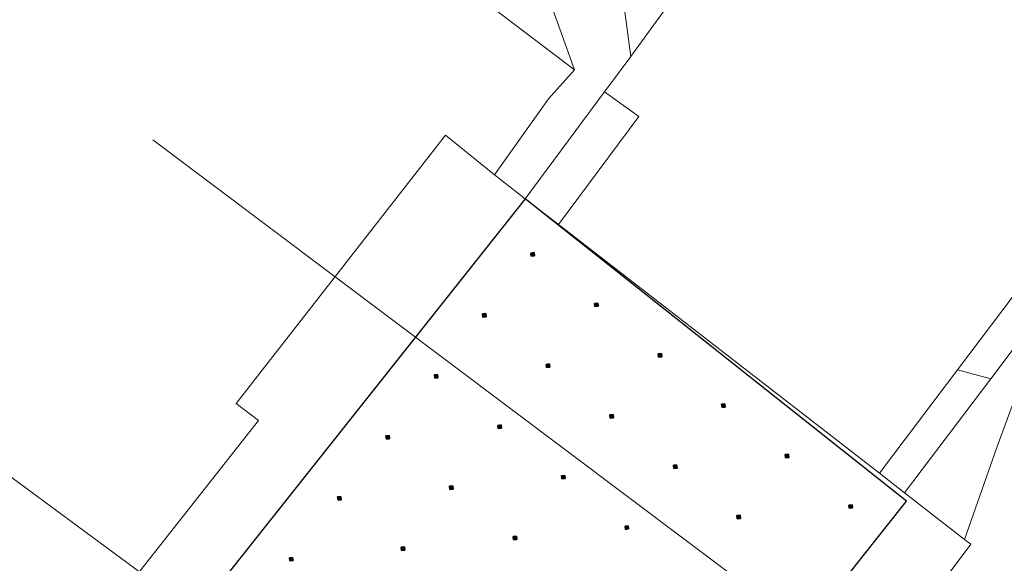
# Model space of a CAD drawing. Header units: metres. Extents: x 243820 to 248629, y 478632 to 483190.
# Tile 13 of 38: x 245476 to 245486, y 481909 to 481915. Entities that reach past the tile are written whole.
import ezdxf

# ---------------------------------------------------------------- set-up
doc = ezdxf.new("R2010")
doc.units = ezdxf.units.M
doc.linetypes.add('AM-AS', pattern=[16, 10, -2, 2, -2])
for name, color, linetype, lineweight in [('B-XX-AM-AS_SPOOR-G', 10, 'AM-AS', 18), ('B-XX-GR-GRAS-GV', 60, 'Continuous', 13), ('B-XX-GR-GROENVOORZIENING-GV', 80, 'Continuous', 18), ('B-XX-VH-ONVERHARD-GV', 252, 'Continuous', 18), ('B-XX-VH-VERHARDING_GESLOTEN-GV', 252, 'Continuous', 18), ('B-XX-VH-VERHARDING_HALFVERHARDING-GV', 252, 'Continuous', 18), ('B-XX-VH-VERHARDING_OPEN-GV', 252, 'Continuous', 18)]:
    doc.layers.add(name, color=color, linetype=linetype, lineweight=lineweight)
doc.layers.add('DLX_TERR_CALC', color=3, linetype='Continuous', true_color=0x00ff00)

msp = doc.modelspace()

# ---------------------------------------------------------------- linework, layer by layer
at = {"layer": 'B-XX-AM-AS_SPOOR-G'}
for points in [[(244395.501, 482722.358), (244994.947, 482274.298), (245043.593, 482237.797), (245083.482, 482208.03), (245128.139, 482174.569), (245178.46, 482137.164), (245221.195, 482104.868), (245269.725, 482068.594), (245288.626, 482054.335), (245315.731, 482034.326), (245328.909, 482024.332), (245381.781, 481984.821), (245395.893, 481974.181), (245422.493, 481954.428), (245437.128, 481943.366), (245451.515, 481932.666), (245488.746, 481904.707), (245506.856, 481891.27), (245519.283, 481881.883), (245535.003, 481870.161), (245544.536, 481863.147), (245582.147, 481834.963), (245593.6, 481826.248), (245593.664, 481826.201)], [(245472.455, 481912.101), (245495.625, 481895.006), (245509.626, 481884.372), (245540.942, 481861.011), (245549.418, 481854.551), (245559.607, 481847.081), (245591.479, 481823.292)]]:
    msp.add_lwpolyline(points, dxfattribs=at)
at = {"layer": 'B-XX-GR-GRAS-GV'}
msp.add_lwpolyline([(245472.331, 481921.689), (245478.883, 481916.785), (245479.278, 481916.02), (245481.666, 481914.208), (245480.239, 481918.189), (245479.386, 481918.319), (245477.538, 481919.201), (245464.235, 481929.522)], dxfattribs=at)
at = {"layer": 'B-XX-GR-GROENVOORZIENING-GV'}
msp.add_lwpolyline([(245511.633, 481944.086), (245506.885, 481938.18), (245497.649, 481926.106), (245494.444, 481921.799), (245494.243, 481921.558), (245486.738, 481911.62), (245486.168, 481910.865), (245485.235, 481909.632), (245485.886, 481909.128), (245486.238, 481910.133), (245486.463, 481910.737), (245487.072, 481911.857), (245487.283, 481912.244), (245487.465, 481912.135), (245488.341, 481911.612), (245490.35, 481914.081), (245490.488, 481914.25), (245492.2, 481917.32), (245496, 481922.8), (245500.62, 481928.54), (245505.1, 481934.42), (245509.52, 481940.2)], dxfattribs=at)
at = {"layer": 'B-XX-VH-ONVERHARD-GV'}
msp.add_lwpolyline([(245481.132, 481912.812), (245481.99, 481913.968), (245482.276, 481914.352), (245482.205, 481914.887), (245481.853, 481917.556), (245481.427, 481920.774), (245480.851, 481920.811), (245479.192, 481921.516), (245480.239, 481918.189), (245481.666, 481914.208), (245481.384, 481913.894), (245480.799, 481913.07)], close=True, dxfattribs=at)
at = {"layer": 'B-XX-VH-VERHARDING_GESLOTEN-GV'}
msp.add_lwpolyline([(245504.011, 481943.145), (245497.579, 481935.165), (245489.199, 481923.885), (245482.276, 481914.352), (245481.99, 481913.968), (245482.362, 481913.703), (245481.493, 481912.532), (245484.964, 481909.843), (245485.81, 481910.963), (245493.98, 481921.78), (245494.18, 481922.02), (245497.38, 481926.32), (245506.62, 481938.4), (245511.38, 481944.32)], dxfattribs=at)
msp.add_lwpolyline([(245475.83, 481907.343), (245476.428, 481906.879), (245481.544, 481903.181), (245485.952, 481909.077), (245485.886, 481909.128), (245485.235, 481909.632), (245484.964, 481909.843), (245481.493, 481912.532), (245481.132, 481912.812), (245480.799, 481913.07), (245480.269, 481913.501), (245478.007, 481910.596), (245478.248, 481910.413)], close=True, dxfattribs=at)
at = {"layer": 'B-XX-VH-VERHARDING_HALFVERHARDING-GV'}
for points in [[(245475.499, 481905.68), (245476.428, 481906.879), (245475.83, 481907.343), (245478.248, 481910.413), (245478.007, 481910.596), (245480.269, 481913.501), (245480.799, 481913.07), (245481.384, 481913.894), (245481.666, 481914.208), (245479.278, 481916.02), (245478.883, 481916.785), (245472.331, 481921.689)], [(245509.713, 481893.18), (245494.743, 481904.994), (245489.465, 481909.889), (245486.463, 481910.737), (245486.238, 481910.133), (245485.886, 481909.128), (245485.952, 481909.077), (245481.544, 481903.181), (245480.166, 481902.226), (245481.796, 481899.751), (245482.385, 481899.316), (245483.647, 481898.901), (245527.523, 481866.29)]]:
    msp.add_lwpolyline(points, dxfattribs=at)
at = {"layer": 'B-XX-VH-VERHARDING_OPEN-GV'}
for points in [[(245548.187, 481981.652), (245536.965, 481974.498), (245528.099, 481968.079), (245520.316, 481961.159), (245513.642, 481954.545), (245508.386, 481948.827), (245503.7, 481943.514), (245497.536, 481935.529), (245489.154, 481924.246), (245482.205, 481914.887), (245482.276, 481914.352), (245489.199, 481923.885), (245497.579, 481935.165), (245504.011, 481943.145), (245508.74, 481948.54), (245513.98, 481954.24), (245520.64, 481960.84), (245528.4, 481967.74), (245537.24, 481974.14), (245548.44, 481981.28)], [(245511.38, 481944.32), (245506.62, 481938.4), (245497.38, 481926.32), (245494.18, 481922.02), (245493.98, 481921.78), (245485.81, 481910.963), (245486.168, 481910.865), (245486.738, 481911.62), (245494.243, 481921.558), (245494.444, 481921.799), (245497.649, 481926.106), (245506.885, 481938.18), (245511.633, 481944.086)]]:
    msp.add_lwpolyline(points, dxfattribs=at)
for points in [[(245481.99, 481913.968), (245481.132, 481912.812), (245481.493, 481912.532), (245482.362, 481913.703)], [(245486.168, 481910.865), (245485.81, 481910.963), (245484.964, 481909.843), (245485.235, 481909.632)]]:
    msp.add_lwpolyline(points, close=True, dxfattribs=at)
at = {"layer": 'DLX_TERR_CALC'}
for points in [[(245481.132, 481912.812, 0), (245476.428, 481906.879, 0)], [(245485.258, 481909.54, 0), (245481.132, 481912.812, 0)], [(245480.554, 481903.607, 0), (245485.258, 481909.54, 0)]]:
    msp.add_polyline3d(points, dxfattribs=at)

# ---------------------------------------------------------------- meshes
mesh = msp.add_polyface(dxfattribs=at)
corners = [(245481.234, 481912.194), (245481.23, 481912.229), (245481.215, 481912.21), (245481.23, 481912.229), (245481.195, 481912.225), (245481.215, 481912.21), (245481.195, 481912.225), (245481.199, 481912.19), (245481.215, 481912.21), (245481.199, 481912.19), (245481.234, 481912.194), (245481.215, 481912.21), (245481.23, 481912.229), (245481.234, 481912.194), (245481.215, 481912.21), (245481.195, 481912.225), (245481.23, 481912.229), (245481.215, 481912.21), (245481.199, 481912.19), (245481.195, 481912.225), (245481.215, 481912.21), (245481.234, 481912.194), (245481.199, 481912.19), (245481.215, 481912.21)]
mesh.append_faces([[corners[k] for k in face] for face in [(0, 1, 2), (3, 4, 5), (6, 7, 8), (9, 10, 11), (12, 13, 14), (15, 16, 17), (18, 19, 20), (21, 22, 23)]])
mesh = msp.add_polyface(dxfattribs=at)
corners = [(245481.922, 481911.649), (245481.918, 481911.684), (245481.902, 481911.664), (245481.918, 481911.684), (245481.883, 481911.68), (245481.902, 481911.664), (245481.883, 481911.68), (245481.887, 481911.645), (245481.902, 481911.664), (245481.887, 481911.645), (245481.922, 481911.649), (245481.902, 481911.664), (245481.918, 481911.684), (245481.922, 481911.649), (245481.902, 481911.664), (245481.883, 481911.68), (245481.918, 481911.684), (245481.902, 481911.664), (245481.887, 481911.645), (245481.883, 481911.68), (245481.902, 481911.664), (245481.922, 481911.649), (245481.887, 481911.645), (245481.902, 481911.664)]
mesh.append_faces([[corners[k] for k in face] for face in [(0, 1, 2), (3, 4, 5), (6, 7, 8), (9, 10, 11), (12, 13, 14), (15, 16, 17), (18, 19, 20), (21, 22, 23)]])
mesh = msp.add_polyface(dxfattribs=at)
corners = [(245480.711, 481911.535), (245480.707, 481911.57), (245480.692, 481911.55), (245480.707, 481911.57), (245480.672, 481911.566), (245480.692, 481911.55), (245480.672, 481911.566), (245480.676, 481911.531), (245480.692, 481911.55), (245480.676, 481911.531), (245480.711, 481911.535), (245480.692, 481911.55), (245480.707, 481911.57), (245480.711, 481911.535), (245480.692, 481911.55), (245480.672, 481911.566), (245480.707, 481911.57), (245480.692, 481911.55), (245480.676, 481911.531), (245480.672, 481911.566), (245480.692, 481911.55), (245480.711, 481911.535), (245480.676, 481911.531), (245480.692, 481911.55)]
mesh.append_faces([[corners[k] for k in face] for face in [(0, 1, 2), (3, 4, 5), (6, 7, 8), (9, 10, 11), (12, 13, 14), (15, 16, 17), (18, 19, 20), (21, 22, 23)]])
mesh = msp.add_polyface(dxfattribs=at)
corners = [(245482.61, 481911.103), (245482.606, 481911.139), (245482.59, 481911.119), (245482.606, 481911.139), (245482.571, 481911.135), (245482.59, 481911.119), (245482.571, 481911.135), (245482.575, 481911.1), (245482.59, 481911.119), (245482.575, 481911.1), (245482.61, 481911.103), (245482.59, 481911.119), (245482.606, 481911.139), (245482.61, 481911.103), (245482.59, 481911.119), (245482.571, 481911.135), (245482.606, 481911.139), (245482.59, 481911.119), (245482.575, 481911.1), (245482.571, 481911.135), (245482.59, 481911.119), (245482.61, 481911.103), (245482.575, 481911.1), (245482.59, 481911.119)]
mesh.append_faces([[corners[k] for k in face] for face in [(0, 1, 2), (3, 4, 5), (6, 7, 8), (9, 10, 11), (12, 13, 14), (15, 16, 17), (18, 19, 20), (21, 22, 23)]])
mesh = msp.add_polyface(dxfattribs=at)
corners = [(245481.399, 481910.99), (245481.395, 481911.025), (245481.38, 481911.005), (245481.395, 481911.025), (245481.36, 481911.021), (245481.38, 481911.005), (245481.36, 481911.021), (245481.364, 481910.986), (245481.38, 481911.005), (245481.364, 481910.986), (245481.399, 481910.99), (245481.38, 481911.005), (245481.395, 481911.025), (245481.399, 481910.99), (245481.38, 481911.005), (245481.36, 481911.021), (245481.395, 481911.025), (245481.38, 481911.005), (245481.364, 481910.986), (245481.36, 481911.021), (245481.38, 481911.005), (245481.399, 481910.99), (245481.364, 481910.986), (245481.38, 481911.005)]
mesh.append_faces([[corners[k] for k in face] for face in [(0, 1, 2), (3, 4, 5), (6, 7, 8), (9, 10, 11), (12, 13, 14), (15, 16, 17), (18, 19, 20), (21, 22, 23)]])
mesh = msp.add_polyface(dxfattribs=at)
corners = [(245480.189, 481910.876), (245480.185, 481910.911), (245480.169, 481910.891), (245480.185, 481910.911), (245480.15, 481910.907), (245480.169, 481910.891), (245480.15, 481910.907), (245480.154, 481910.872), (245480.169, 481910.891), (245480.154, 481910.872), (245480.189, 481910.876), (245480.169, 481910.891), (245480.185, 481910.911), (245480.189, 481910.876), (245480.169, 481910.891), (245480.15, 481910.907), (245480.185, 481910.911), (245480.169, 481910.891), (245480.154, 481910.872), (245480.15, 481910.907), (245480.169, 481910.891), (245480.189, 481910.876), (245480.154, 481910.872), (245480.169, 481910.891)]
mesh.append_faces([[corners[k] for k in face] for face in [(0, 1, 2), (3, 4, 5), (6, 7, 8), (9, 10, 11), (12, 13, 14), (15, 16, 17), (18, 19, 20), (21, 22, 23)]])
mesh = msp.add_polyface(dxfattribs=at)
corners = [(245483.297, 481910.558), (245483.293, 481910.593), (245483.278, 481910.574), (245483.293, 481910.593), (245483.258, 481910.59), (245483.278, 481910.574), (245483.258, 481910.59), (245483.262, 481910.554), (245483.278, 481910.574), (245483.262, 481910.554), (245483.297, 481910.558), (245483.278, 481910.574), (245483.293, 481910.593), (245483.297, 481910.558), (245483.278, 481910.574), (245483.258, 481910.59), (245483.293, 481910.593), (245483.278, 481910.574), (245483.262, 481910.554), (245483.258, 481910.59), (245483.278, 481910.574), (245483.297, 481910.558), (245483.262, 481910.554), (245483.278, 481910.574)]
mesh.append_faces([[corners[k] for k in face] for face in [(0, 1, 2), (3, 4, 5), (6, 7, 8), (9, 10, 11), (12, 13, 14), (15, 16, 17), (18, 19, 20), (21, 22, 23)]])
mesh = msp.add_polyface(dxfattribs=at)
corners = [(245482.087, 481910.444), (245482.083, 481910.479), (245482.067, 481910.46), (245482.083, 481910.479), (245482.048, 481910.476), (245482.067, 481910.46), (245482.048, 481910.476), (245482.052, 481910.44), (245482.067, 481910.46), (245482.052, 481910.44), (245482.087, 481910.444), (245482.067, 481910.46), (245482.083, 481910.479), (245482.087, 481910.444), (245482.067, 481910.46), (245482.048, 481910.476), (245482.083, 481910.479), (245482.067, 481910.46), (245482.052, 481910.44), (245482.048, 481910.476), (245482.067, 481910.46), (245482.087, 481910.444), (245482.052, 481910.44), (245482.067, 481910.46)]
mesh.append_faces([[corners[k] for k in face] for face in [(0, 1, 2), (3, 4, 5), (6, 7, 8), (9, 10, 11), (12, 13, 14), (15, 16, 17), (18, 19, 20), (21, 22, 23)]])
mesh = msp.add_polyface(dxfattribs=at)
corners = [(245480.876, 481910.33), (245480.872, 481910.365), (245480.857, 481910.346), (245480.872, 481910.365), (245480.837, 481910.361), (245480.857, 481910.346), (245480.837, 481910.361), (245480.841, 481910.326), (245480.857, 481910.346), (245480.841, 481910.326), (245480.876, 481910.33), (245480.857, 481910.346), (245480.872, 481910.365), (245480.876, 481910.33), (245480.857, 481910.346), (245480.837, 481910.361), (245480.872, 481910.365), (245480.857, 481910.346), (245480.841, 481910.326), (245480.837, 481910.361), (245480.857, 481910.346), (245480.876, 481910.33), (245480.841, 481910.326), (245480.857, 481910.346)]
mesh.append_faces([[corners[k] for k in face] for face in [(0, 1, 2), (3, 4, 5), (6, 7, 8), (9, 10, 11), (12, 13, 14), (15, 16, 17), (18, 19, 20), (21, 22, 23)]])
mesh = msp.add_polyface(dxfattribs=at)
corners = [(245479.666, 481910.216), (245479.662, 481910.252), (245479.647, 481910.232), (245479.662, 481910.252), (245479.627, 481910.248), (245479.647, 481910.232), (245479.627, 481910.248), (245479.631, 481910.213), (245479.647, 481910.232), (245479.631, 481910.213), (245479.666, 481910.216), (245479.647, 481910.232), (245479.662, 481910.252), (245479.666, 481910.216), (245479.647, 481910.232), (245479.627, 481910.248), (245479.662, 481910.252), (245479.647, 481910.232), (245479.631, 481910.213), (245479.627, 481910.248), (245479.647, 481910.232), (245479.666, 481910.216), (245479.631, 481910.213), (245479.647, 481910.232)]
mesh.append_faces([[corners[k] for k in face] for face in [(0, 1, 2), (3, 4, 5), (6, 7, 8), (9, 10, 11), (12, 13, 14), (15, 16, 17), (18, 19, 20), (21, 22, 23)]])
mesh = msp.add_polyface(dxfattribs=at)
corners = [(245483.985, 481910.013), (245483.981, 481910.048), (245483.965, 481910.029), (245483.981, 481910.048), (245483.946, 481910.044), (245483.965, 481910.029), (245483.946, 481910.044), (245483.95, 481910.009), (245483.965, 481910.029), (245483.95, 481910.009), (245483.985, 481910.013), (245483.965, 481910.029), (245483.981, 481910.048), (245483.985, 481910.013), (245483.965, 481910.029), (245483.946, 481910.044), (245483.981, 481910.048), (245483.965, 481910.029), (245483.95, 481910.009), (245483.946, 481910.044), (245483.965, 481910.029), (245483.985, 481910.013), (245483.95, 481910.009), (245483.965, 481910.029)]
mesh.append_faces([[corners[k] for k in face] for face in [(0, 1, 2), (3, 4, 5), (6, 7, 8), (9, 10, 11), (12, 13, 14), (15, 16, 17), (18, 19, 20), (21, 22, 23)]])
mesh = msp.add_polyface(dxfattribs=at)
corners = [(245482.775, 481909.899), (245482.771, 481909.934), (245482.755, 481909.915), (245482.771, 481909.934), (245482.736, 481909.93), (245482.755, 481909.915), (245482.736, 481909.93), (245482.74, 481909.895), (245482.755, 481909.915), (245482.74, 481909.895), (245482.775, 481909.899), (245482.755, 481909.915), (245482.771, 481909.934), (245482.775, 481909.899), (245482.755, 481909.915), (245482.736, 481909.93), (245482.771, 481909.934), (245482.755, 481909.915), (245482.74, 481909.895), (245482.736, 481909.93), (245482.755, 481909.915), (245482.775, 481909.899), (245482.74, 481909.895), (245482.755, 481909.915)]
mesh.append_faces([[corners[k] for k in face] for face in [(0, 1, 2), (3, 4, 5), (6, 7, 8), (9, 10, 11), (12, 13, 14), (15, 16, 17), (18, 19, 20), (21, 22, 23)]])
mesh = msp.add_polyface(dxfattribs=at)
corners = [(245481.564, 481909.785), (245481.56, 481909.82), (245481.545, 481909.801), (245481.56, 481909.82), (245481.525, 481909.816), (245481.545, 481909.801), (245481.525, 481909.816), (245481.529, 481909.781), (245481.545, 481909.801), (245481.529, 481909.781), (245481.564, 481909.785), (245481.545, 481909.801), (245481.56, 481909.82), (245481.564, 481909.785), (245481.545, 481909.801), (245481.525, 481909.816), (245481.56, 481909.82), (245481.545, 481909.801), (245481.529, 481909.781), (245481.525, 481909.816), (245481.545, 481909.801), (245481.564, 481909.785), (245481.529, 481909.781), (245481.545, 481909.801)]
mesh.append_faces([[corners[k] for k in face] for face in [(0, 1, 2), (3, 4, 5), (6, 7, 8), (9, 10, 11), (12, 13, 14), (15, 16, 17), (18, 19, 20), (21, 22, 23)]])
mesh = msp.add_polyface(dxfattribs=at)
corners = [(245480.354, 481909.671), (245480.35, 481909.706), (245480.334, 481909.687), (245480.35, 481909.706), (245480.315, 481909.702), (245480.334, 481909.687), (245480.315, 481909.702), (245480.319, 481909.667), (245480.334, 481909.687), (245480.319, 481909.667), (245480.354, 481909.671), (245480.334, 481909.687), (245480.35, 481909.706), (245480.354, 481909.671), (245480.334, 481909.687), (245480.315, 481909.702), (245480.35, 481909.706), (245480.334, 481909.687), (245480.319, 481909.667), (245480.315, 481909.702), (245480.334, 481909.687), (245480.354, 481909.671), (245480.319, 481909.667), (245480.334, 481909.687)]
mesh.append_faces([[corners[k] for k in face] for face in [(0, 1, 2), (3, 4, 5), (6, 7, 8), (9, 10, 11), (12, 13, 14), (15, 16, 17), (18, 19, 20), (21, 22, 23)]])
mesh = msp.add_polyface(dxfattribs=at)
corners = [(245479.143, 481909.557), (245479.139, 481909.592), (245479.124, 481909.573), (245479.139, 481909.592), (245479.104, 481909.588), (245479.124, 481909.573), (245479.104, 481909.588), (245479.108, 481909.553), (245479.124, 481909.573), (245479.108, 481909.553), (245479.143, 481909.557), (245479.124, 481909.573), (245479.139, 481909.592), (245479.143, 481909.557), (245479.124, 481909.573), (245479.104, 481909.588), (245479.139, 481909.592), (245479.124, 481909.573), (245479.108, 481909.553), (245479.104, 481909.588), (245479.124, 481909.573), (245479.143, 481909.557), (245479.108, 481909.553), (245479.124, 481909.573)]
mesh.append_faces([[corners[k] for k in face] for face in [(0, 1, 2), (3, 4, 5), (6, 7, 8), (9, 10, 11), (12, 13, 14), (15, 16, 17), (18, 19, 20), (21, 22, 23)]])
mesh = msp.add_polyface(dxfattribs=at)
corners = [(245484.673, 481909.468), (245484.669, 481909.503), (245484.653, 481909.483), (245484.669, 481909.503), (245484.634, 481909.499), (245484.653, 481909.483), (245484.634, 481909.499), (245484.638, 481909.464), (245484.653, 481909.483), (245484.638, 481909.464), (245484.673, 481909.468), (245484.653, 481909.483), (245484.669, 481909.503), (245484.673, 481909.468), (245484.653, 481909.483), (245484.634, 481909.499), (245484.669, 481909.503), (245484.653, 481909.483), (245484.638, 481909.464), (245484.634, 481909.499), (245484.653, 481909.483), (245484.673, 481909.468), (245484.638, 481909.464), (245484.653, 481909.483)]
mesh.append_faces([[corners[k] for k in face] for face in [(0, 1, 2), (3, 4, 5), (6, 7, 8), (9, 10, 11), (12, 13, 14), (15, 16, 17), (18, 19, 20), (21, 22, 23)]])
mesh = msp.add_polyface(dxfattribs=at)
corners = [(245483.462, 481909.354), (245483.458, 481909.389), (245483.443, 481909.369), (245483.458, 481909.389), (245483.423, 481909.385), (245483.443, 481909.369), (245483.423, 481909.385), (245483.427, 481909.35), (245483.443, 481909.369), (245483.427, 481909.35), (245483.462, 481909.354), (245483.443, 481909.369), (245483.458, 481909.389), (245483.462, 481909.354), (245483.443, 481909.369), (245483.423, 481909.385), (245483.458, 481909.389), (245483.443, 481909.369), (245483.427, 481909.35), (245483.423, 481909.385), (245483.443, 481909.369), (245483.462, 481909.354), (245483.427, 481909.35), (245483.443, 481909.369)]
mesh.append_faces([[corners[k] for k in face] for face in [(0, 1, 2), (3, 4, 5), (6, 7, 8), (9, 10, 11), (12, 13, 14), (15, 16, 17), (18, 19, 20), (21, 22, 23)]])
mesh = msp.add_polyface(dxfattribs=at)
corners = [(245482.252, 481909.24), (245482.248, 481909.275), (245482.232, 481909.256), (245482.248, 481909.275), (245482.213, 481909.271), (245482.232, 481909.256), (245482.213, 481909.271), (245482.217, 481909.236), (245482.232, 481909.256), (245482.217, 481909.236), (245482.252, 481909.24), (245482.232, 481909.256), (245482.248, 481909.275), (245482.252, 481909.24), (245482.232, 481909.256), (245482.213, 481909.271), (245482.248, 481909.275), (245482.232, 481909.256), (245482.217, 481909.236), (245482.213, 481909.271), (245482.232, 481909.256), (245482.252, 481909.24), (245482.217, 481909.236), (245482.232, 481909.256)]
mesh.append_faces([[corners[k] for k in face] for face in [(0, 1, 2), (3, 4, 5), (6, 7, 8), (9, 10, 11), (12, 13, 14), (15, 16, 17), (18, 19, 20), (21, 22, 23)]])
mesh = msp.add_polyface(dxfattribs=at)
corners = [(245481.041, 481909.126), (245481.037, 481909.161), (245481.022, 481909.142), (245481.037, 481909.161), (245481.002, 481909.157), (245481.022, 481909.142), (245481.002, 481909.157), (245481.006, 481909.122), (245481.022, 481909.142), (245481.006, 481909.122), (245481.041, 481909.126), (245481.022, 481909.142), (245481.037, 481909.161), (245481.041, 481909.126), (245481.022, 481909.142), (245481.002, 481909.157), (245481.037, 481909.161), (245481.022, 481909.142), (245481.006, 481909.122), (245481.002, 481909.157), (245481.022, 481909.142), (245481.041, 481909.126), (245481.006, 481909.122), (245481.022, 481909.142)]
mesh.append_faces([[corners[k] for k in face] for face in [(0, 1, 2), (3, 4, 5), (6, 7, 8), (9, 10, 11), (12, 13, 14), (15, 16, 17), (18, 19, 20), (21, 22, 23)]])
mesh = msp.add_polyface(dxfattribs=at)
corners = [(245479.831, 481909.012), (245479.827, 481909.047), (245479.812, 481909.028), (245479.827, 481909.047), (245479.792, 481909.043), (245479.812, 481909.028), (245479.792, 481909.043), (245479.796, 481909.008), (245479.812, 481909.028), (245479.796, 481909.008), (245479.831, 481909.012), (245479.812, 481909.028), (245479.827, 481909.047), (245479.831, 481909.012), (245479.812, 481909.028), (245479.792, 481909.043), (245479.827, 481909.047), (245479.812, 481909.028), (245479.796, 481909.008), (245479.792, 481909.043), (245479.812, 481909.028), (245479.831, 481909.012), (245479.796, 481909.008), (245479.812, 481909.028)]
mesh.append_faces([[corners[k] for k in face] for face in [(0, 1, 2), (3, 4, 5), (6, 7, 8), (9, 10, 11), (12, 13, 14), (15, 16, 17), (18, 19, 20), (21, 22, 23)]])
mesh = msp.add_polyface(dxfattribs=at)
corners = [(245478.621, 481908.898), (245478.617, 481908.933), (245478.601, 481908.913), (245478.617, 481908.933), (245478.582, 481908.929), (245478.601, 481908.913), (245478.582, 481908.929), (245478.586, 481908.894), (245478.601, 481908.913), (245478.586, 481908.894), (245478.621, 481908.898), (245478.601, 481908.913), (245478.617, 481908.933), (245478.621, 481908.898), (245478.601, 481908.913), (245478.582, 481908.929), (245478.617, 481908.933), (245478.601, 481908.913), (245478.586, 481908.894), (245478.582, 481908.929), (245478.601, 481908.913), (245478.621, 481908.898), (245478.586, 481908.894), (245478.601, 481908.913)]
mesh.append_faces([[corners[k] for k in face] for face in [(0, 1, 2), (3, 4, 5), (6, 7, 8), (9, 10, 11), (12, 13, 14), (15, 16, 17), (18, 19, 20), (21, 22, 23)]])

doc.saveas('drawing.dxf')
